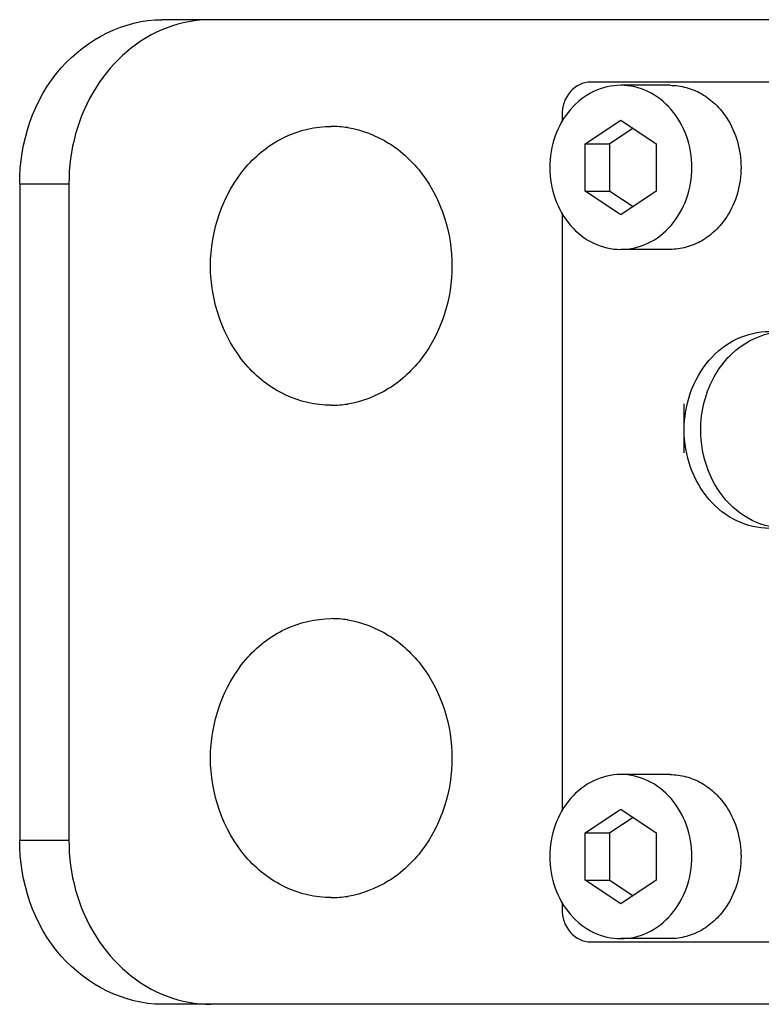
# Model space of a CAD drawing. Header units: millimetres. Extents: x 0 to 2550, y 0 to 1188.
# Tile 168 of 221: x 709.08 to 711.34, y 336 to 339. Entities that reach past the tile are written whole.
import ezdxf

# ---------------------------------------------------------------- set-up
doc = ezdxf.new("R2010")
doc.units = ezdxf.units.MM
doc.header["$LTSCALE"] = 46.255
doc.linetypes.add('HIDDEN', pattern=[0.2, 0.1, -0.1])
for name, color, linetype in [('A1002801_SA_CARD_IO_ABL505', 7, 'CONTINUOUS'), ('A2700101_ABL501', 7, 'CONTINUOUS'), ('M1004001_PLATE2_PBL584', 7, 'CONTINUOUS'), ('M2000701_PBL843', 7, 'CONTINUOUS'), ('M2000801_PBL491', 7, 'CONTINUOUS'), ('P9140505_PBL502', 7, 'CONTINUOUS'), ('P9140505_PBL504', 7, 'CONTINUOUS'), ('오른쪽_15_VBL487', 7, 'CONTINUOUS')]:
    doc.layers.add(name, color=color, linetype=linetype)

# ---------------------------------------------------------------- blocks, each defined once
blk = doc.blocks.new('M2000801_PBL491', base_point=(705.6682, 338.9987))
at = {"layer": 'M2000801_PBL491', "color": 7}
for p, q in [((713.8472, 338.9987), (709.5171, 338.9987)), ((709.0841, 338.4987), (709.0841, 336.4987)), ((709.2341, 338.4987), (709.2341, 336.4987)), ((713.8472, 335.9987), (709.5171, 335.9987))]:
    blk.add_line(p, q, dxfattribs=at)
at = {"layer": 'M2000801_PBL491', "color": 2}
for p, q in [((709.0841, 338.4987), (709.2341, 338.4987)), ((709.0841, 336.4987), (709.2341, 336.4987))]:
    blk.add_line(p, q, dxfattribs=at)
at = {"layer": 'M2000801_PBL491', "color": 7}
for points, knots in [([(709.0841, 338.4987), (709.0841, 338.6239), (709.1614, 338.8743), (709.404, 338.9987), (709.5171, 338.9987)], [0, 0, 0, 0, 0.525316, 1, 1, 1, 1]), ([(709.5333, 338.9742), (709.4451, 338.9411), (709.2858, 338.8012), (709.2341, 338.6004), (709.2341, 338.4987)], [0, 0, 0, 0, 0.480695, 1, 1, 1, 1]), ([(709.5171, 335.9987), (709.404, 335.9987), (709.1614, 336.123), (709.0841, 336.3735), (709.0841, 336.4987)], [0, 0, 0, 0, 0.474684, 1, 1, 1, 1]), ([(709.2341, 336.4987), (709.2341, 336.3969), (709.2858, 336.1961), (709.4451, 336.0562), (709.5333, 336.0231)], [0, 0, 0, 0, 0.519305, 1, 1, 1, 1])]:
    blk.add_open_spline(points, degree=3, knots=knots, dxfattribs=at)
for points in [[(709.6671, 338.9987), (709.6218, 338.9987), (709.5758, 338.9901), (709.5333, 338.9742)], [(709.5333, 336.0231), (709.5758, 336.0072), (709.6218, 335.9987), (709.6671, 335.9987)]]:
    blk.add_open_spline(points, degree=3, dxfattribs=at)
blk = doc.blocks.new('P9140505_PBL502', base_point=(710.9912, 338.5487))
at = {"layer": 'P9140505_PBL502', "color": 7}
for p, q in [((711.0662, 338.7987), (710.9162, 338.7987)), ((710.8079, 338.6208), (710.9162, 338.693)), ((710.9162, 338.693), (711.0244, 338.6208)), ((710.9537, 338.668), (710.8829, 338.6208)), ((710.8079, 338.4765), (710.8079, 338.6208)), ((710.8079, 338.6208), (710.8829, 338.6208)), ((710.8829, 338.4765), (710.8829, 338.6208)), ((711.0244, 338.6208), (711.0244, 338.4765)), ((710.9162, 338.4043), (710.8079, 338.4765)), ((710.8079, 338.4765), (710.8829, 338.4765)), ((710.8829, 338.4765), (710.9537, 338.4293)), ((711.0244, 338.4765), (710.9162, 338.4043)), ((711.0662, 338.2987), (710.9162, 338.2987))]:
    blk.add_line(p, q, dxfattribs=at)
for points, knots in [([(710.9162, 338.7987), (710.8878, 338.7987), (710.8292, 338.7849), (710.7574, 338.728), (710.7104, 338.6451), (710.6942, 338.5487), (710.7104, 338.4522), (710.7574, 338.3693), (710.8292, 338.3124), (710.8878, 338.2987), (710.9162, 338.2987)], [0, 0, 0, 0, 0.116609, 0.2383, 0.366836, 0.5, 0.633164, 0.761699, 0.883391, 1, 1, 1, 1]), ([(710.9162, 338.2987), (710.9445, 338.2987), (711.0031, 338.3124), (711.0749, 338.3693), (711.1219, 338.4522), (711.1381, 338.5487), (711.1219, 338.6451), (711.0749, 338.728), (711.0031, 338.7849), (710.9445, 338.7987), (710.9162, 338.7987)], [0, 0, 0, 0, 0.116609, 0.2383, 0.366836, 0.5, 0.633164, 0.761699, 0.883391, 1, 1, 1, 1]), ([(711.0662, 338.7987), (711.0829, 338.7987), (711.1167, 338.7941), (711.1644, 338.774), (711.2066, 338.7419), (711.2293, 338.7141), (711.2392, 338.6989)], [0, 0, 0, 0, 0.241274, 0.486605, 0.739057, 1, 1, 1, 1]), ([(711.2392, 338.6989), (711.2676, 338.6552), (711.2977, 338.5487), (711.2676, 338.4421), (711.2392, 338.3984)], [0, 0, 0, 0, 0.499999, 1, 1, 1, 1]), ([(711.2392, 338.3984), (711.2293, 338.3833), (711.2066, 338.3555), (711.1644, 338.3234), (711.1167, 338.3033), (711.0829, 338.2987), (711.0662, 338.2987)], [0, 0, 0, 0, 0.260943, 0.513394, 0.758725, 1, 1, 1, 1])]:
    blk.add_open_spline(points, degree=3, knots=knots, dxfattribs=at)
blk = doc.blocks.new('P9140505_PBL504', base_point=(710.9912, 336.4487))
at = {"layer": 'P9140505_PBL504', "color": 7}
for p, q in [((711.0662, 336.6987), (710.9162, 336.6987)), ((710.8079, 336.5208), (710.9162, 336.593)), ((710.9162, 336.593), (711.0244, 336.5208)), ((710.9537, 336.568), (710.8829, 336.5208)), ((710.8079, 336.3765), (710.8079, 336.5208)), ((710.8079, 336.5208), (710.8829, 336.5208)), ((710.8829, 336.3765), (710.8829, 336.5208)), ((711.0244, 336.5208), (711.0244, 336.3765)), ((710.9162, 336.3043), (710.8079, 336.3765)), ((710.8079, 336.3765), (710.8829, 336.3765)), ((710.8829, 336.3765), (710.9537, 336.3293)), ((711.0244, 336.3765), (710.9162, 336.3043)), ((711.0662, 336.1987), (710.9162, 336.1987))]:
    blk.add_line(p, q, dxfattribs=at)
for points, knots in [([(710.9162, 336.6987), (710.8878, 336.6987), (710.8292, 336.6849), (710.7574, 336.628), (710.7104, 336.5451), (710.6942, 336.4487), (710.7104, 336.3522), (710.7574, 336.2693), (710.8292, 336.2124), (710.8878, 336.1987), (710.9162, 336.1987)], [0, 0, 0, 0, 0.116609, 0.2383, 0.366836, 0.5, 0.633164, 0.761699, 0.883391, 1, 1, 1, 1]), ([(710.9162, 336.1987), (710.9445, 336.1987), (711.0031, 336.2124), (711.0749, 336.2693), (711.1219, 336.3522), (711.1381, 336.4487), (711.1219, 336.5451), (711.0749, 336.628), (711.0031, 336.6849), (710.9445, 336.6987), (710.9162, 336.6987)], [0, 0, 0, 0, 0.116609, 0.2383, 0.366836, 0.5, 0.633164, 0.761699, 0.883391, 1, 1, 1, 1]), ([(711.0662, 336.6987), (711.0829, 336.6987), (711.1167, 336.6941), (711.1644, 336.674), (711.2066, 336.6419), (711.2293, 336.6141), (711.2392, 336.5989)], [0, 0, 0, 0, 0.241274, 0.486605, 0.739057, 1, 1, 1, 1]), ([(711.2392, 336.5989), (711.2676, 336.5552), (711.2977, 336.4487), (711.2676, 336.3421), (711.2392, 336.2984)], [0, 0, 0, 0, 0.499999, 1, 1, 1, 1]), ([(711.2392, 336.2984), (711.2293, 336.2833), (711.2066, 336.2555), (711.1644, 336.2234), (711.1167, 336.2033), (711.0829, 336.1987), (711.0662, 336.1987)], [0, 0, 0, 0, 0.260943, 0.513394, 0.758725, 1, 1, 1, 1])]:
    blk.add_open_spline(points, degree=3, knots=knots, dxfattribs=at)
blk = doc.blocks.new('M1004001_PLATE2_PBL584', base_point=(712.4603, 337.4987))
at = {"layer": 'M1004001_PLATE2_PBL584', "color": 7}
for p, q in [((714.1836, 338.8087), (710.8237, 338.8087)), ((710.7371, 338.7087), (710.7371, 338.6879)), ((710.7371, 338.4094), (710.7371, 336.5879)), ((711.5425, 338.0887), (711.5425, 338.1487)), ((711.5425, 338.1487), (713.5343, 338.1487)), ((711.5925, 338.0887), (711.5925, 338.1487)), ((713.5343, 338.1487), (713.5343, 338.0487)), ((711.3693, 338.0487), (711.3964, 338.0487)), ((713.5343, 338.0487), (713.7075, 338.0487)), ((711.3964, 337.4487), (711.3693, 337.4487)), ((713.5343, 337.4487), (713.5343, 337.3487)), ((713.7075, 337.4487), (713.5343, 337.4487)), ((711.5425, 337.3487), (711.5425, 337.3687)), ((711.5925, 337.3487), (711.5925, 337.3687)), ((713.5343, 337.3487), (711.5425, 337.3487)), ((710.7371, 336.3094), (710.7371, 336.2887)), ((710.8237, 336.1887), (714.1836, 336.1887))]:
    blk.add_line(p, q, dxfattribs=at)
at = {"layer": 'M1004001_PLATE2_PBL584', "color": 2, "linetype": 'HIDDEN'}
for p, q in [((711.1095, 337.6787), (711.1095, 337.8287)), ((713.9673, 337.6787), (713.9673, 337.8287))]:
    blk.add_line(p, q, dxfattribs=at)
at = {"layer": 'M1004001_PLATE2_PBL584', "color": 7}
for centre, radius, start, end in [((711.4197, 337.8201), 0.2286, 95.9014, 102.5436), ((711.4913, 337.7516), 0.3315, 160.5678, 163.839), ((711.4197, 337.6773), 0.2286, 257.4564, 264.0986)]:
    blk.add_arc(centre, radius, start, end, dxfattribs=at)
for points, knots in [([(710.8237, 338.8087), (710.801, 338.8087), (710.7525, 338.7838), (710.7371, 338.7337), (710.7371, 338.7087)], [0, 0, 0, 0, 0.474684, 1, 1, 1, 1]), ([(711.3693, 337.4487), (711.3353, 337.4487), (711.2649, 337.4652), (711.1485, 337.5573), (711.0829, 337.7487), (711.1485, 337.9401), (711.2649, 338.0321), (711.3353, 338.0487), (711.3693, 338.0487)], [0, 0, 0, 0, 0.117579, 0.240264, 0.5, 0.759736, 0.882421, 1, 1, 1, 1]), ([(711.1787, 337.8619), (711.1943, 337.9061), (711.2435, 337.9869), (711.3273, 338.0337), (711.3701, 338.0432)], [0, 0, 0, 0, 0.517104, 1, 1, 1, 1]), ([(713.7075, 338.0487), (713.7415, 338.0487), (713.8119, 338.0321), (713.9283, 337.9401), (713.9939, 337.7487), (713.9283, 337.5573), (713.8119, 337.4652), (713.7415, 337.4487), (713.7075, 337.4487)], [0, 0, 0, 0, 0.117579, 0.240264, 0.5, 0.759736, 0.882421, 1, 1, 1, 1]), ([(711.3701, 337.4541), (711.3334, 337.4623), (711.2615, 337.4989), (711.1612, 337.6278), (711.1499, 337.7646), (711.1729, 337.8438)], [0, 0, 0, 0, 0.234846, 0.483748, 1, 1, 1, 1]), ([(710.7371, 336.2887), (710.7371, 336.2636), (710.7525, 336.2135), (710.801, 336.1887), (710.8237, 336.1887)], [0, 0, 0, 0, 0.525316, 1, 1, 1, 1])]:
    blk.add_open_spline(points, degree=3, knots=knots, dxfattribs=at)
blk = doc.blocks.new('A1002801_SA_CARD_IO_ABL505', base_point=(712.4603, 337.4987))
at = {"layer": 'M1004001_PLATE2_PBL584'}
blk.add_blockref('M1004001_PLATE2_PBL584', (712.4603, 337.4987), dxfattribs=at)
blk = doc.blocks.new('M2000701_PBL843', base_point=(710.0336, 337.4987))
at = {"layer": 'M2000701_PBL843', "color": 7}
for centre, start, end in [((710.0336, 338.3536), 80.9891, 89.9922), ((710.0336, 338.1438), 270.0078, 279.0109), ((710.0336, 336.8536), 80.9891, 89.9922), ((710.0336, 336.6438), 270.0078, 279.0109)]:
    blk.add_arc(centre, 0.3201, start, end, dxfattribs=at)
for points, knots in [([(709.6656, 338.2487), (709.6656, 338.3551), (709.7209, 338.5205), (709.8857, 338.6501), (709.9854, 338.6737), (710.0336, 338.6737)], [0, 0, 0, 0, 0.519473, 0.764861, 1, 1, 1, 1]), ([(710.0837, 338.6697), (710.1276, 338.6628), (710.2153, 338.6289), (710.3555, 338.4975), (710.4017, 338.3466), (710.4017, 338.2487)], [0, 0, 0, 0, 0.235388, 0.481674, 1, 1, 1, 1]), ([(710.0336, 337.8237), (709.9854, 337.8237), (709.8857, 337.8473), (709.7209, 337.9768), (709.6656, 338.1422), (709.6656, 338.2487)], [0, 0, 0, 0, 0.235139, 0.480527, 1, 1, 1, 1]), ([(710.4017, 338.2487), (710.4017, 338.1508), (710.3555, 337.9999), (710.2153, 337.8684), (710.1276, 337.8346), (710.0837, 337.8276)], [0, 0, 0, 0, 0.518326, 0.764612, 1, 1, 1, 1]), ([(709.6656, 336.7487), (709.6656, 336.8551), (709.7209, 337.0205), (709.8857, 337.1501), (709.9854, 337.1737), (710.0336, 337.1737)], [0, 0, 0, 0, 0.519473, 0.764861, 1, 1, 1, 1]), ([(710.0837, 337.1697), (710.1276, 337.1628), (710.2153, 337.1289), (710.3555, 336.9975), (710.4017, 336.8466), (710.4017, 336.7487)], [0, 0, 0, 0, 0.235388, 0.481674, 1, 1, 1, 1]), ([(710.0336, 336.3237), (709.9854, 336.3237), (709.8857, 336.3473), (709.7209, 336.4768), (709.6656, 336.6422), (709.6656, 336.7487)], [0, 0, 0, 0, 0.235139, 0.480527, 1, 1, 1, 1]), ([(710.4017, 336.7487), (710.4017, 336.6508), (710.3555, 336.4999), (710.2153, 336.3684), (710.1276, 336.3346), (710.0837, 336.3276)], [0, 0, 0, 0, 0.518326, 0.764612, 1, 1, 1, 1])]:
    blk.add_open_spline(points, degree=3, knots=knots, dxfattribs=at)
blk = doc.blocks.new('A2700101_ABL501', base_point=(711.9464, 337.4987))
at = {"layer": 'A1002801_SA_CARD_IO_ABL505'}
blk.add_blockref('A1002801_SA_CARD_IO_ABL505', (712.4603, 337.4987), dxfattribs=at)
at = {"layer": 'M2000701_PBL843'}
blk.add_blockref('M2000701_PBL843', (710.0336, 337.4987), dxfattribs=at)
at = {"layer": 'P9140505_PBL502'}
blk.add_blockref('P9140505_PBL502', (710.9912, 338.5487), dxfattribs=at)
at = {"layer": 'P9140505_PBL504'}
blk.add_blockref('P9140505_PBL504', (710.9912, 336.4487), dxfattribs=at)
blk = doc.blocks.new('오른쪽_15_VBL487', base_point=(708.7193, 301.6387))
at = {"layer": 'A2700101_ABL501'}
blk.add_blockref('A2700101_ABL501', (711.9464, 337.4987), dxfattribs=at)
at = {"layer": 'M2000801_PBL491'}
blk.add_blockref('M2000801_PBL491', (705.6682, 338.9987), dxfattribs=at)

msp = doc.modelspace()

# ---------------------------------------------------------------- block references
at = {"layer": '오른쪽_15_VBL487'}
msp.add_blockref('오른쪽_15_VBL487', (708.7193, 301.6387), dxfattribs=at)

doc.saveas('drawing.dxf')
